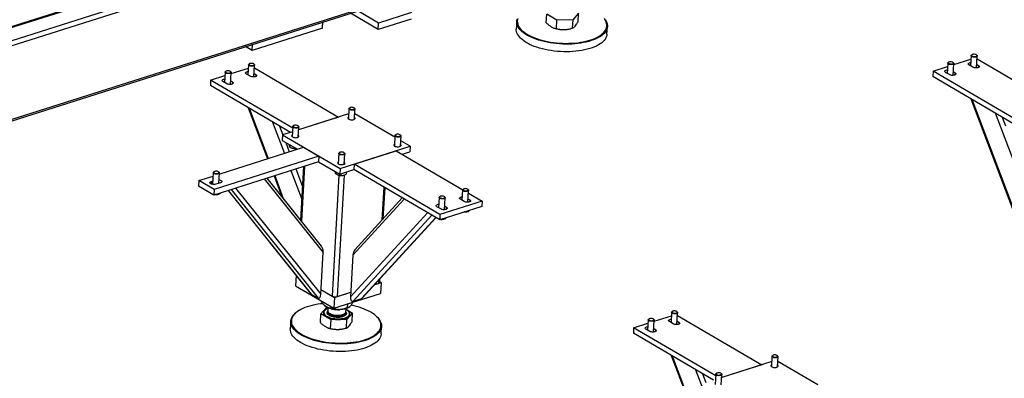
# Model space of a CAD drawing. Header units: millimetres. Extents: x 0 to 841, y 0 to 594.
# Tile 79 of 92: x 696 to 764, y 370 to 395. Entities that reach past the tile are written whole.
import ezdxf

# ---------------------------------------------------------------- set-up
doc = ezdxf.new("R2010")
doc.units = ezdxf.units.MM
doc.layers.add('TRAIT-FORT', color=4, linetype='Continuous', lineweight=25)

msp = doc.modelspace()

# ---------------------------------------------------------------- linework, layer by layer
at = {"layer": 'TRAIT-FORT', "color": 4, "linetype": 'Continuous', "lineweight": 25}
for p, q in [((693.056, 392.057), (721.639, 401.156)), ((692.976, 392.395), (707.055, 396.877)), ((693.197, 393.372), (706.053, 397.464)), ((706.006, 397.492), (693.214, 393.42)), ((693.25, 387.062), (722.156, 396.263)), ((693.243, 386.941), (721.986, 396.09)), ((721.023, 394.05), (719.107, 395.174)), ((721.048, 394.498), (719.618, 395.336)), ((723.301, 395.215), (721.048, 394.498)), ((732.58, 394.519), (732.614, 395.111)), ((733.314, 394.7), (732.614, 395.111)), ((734.795, 395.171), (734.405, 394.73)), ((734.762, 394.58), (734.795, 395.171)), ((717.19, 394.142), (712.362, 392.606)), ((717.19, 394.142), (717.214, 394.571)), ((723.276, 394.768), (721.023, 394.05)), ((721.023, 394.05), (721.048, 394.498)), ((730.544, 394.611), (730.515, 394.088)), ((733.123, 394.148), (733.149, 394.139)), ((733.281, 394.109), (733.314, 394.7)), ((734.405, 394.73), (733.314, 394.7)), ((734.405, 394.73), (734.371, 394.139)), ((736.755, 393.739), (736.785, 394.261)), ((734.144, 394.084), (734.178, 394.091)), ((712.362, 392.606), (711.897, 392.878)), ((712.362, 392.606), (712.386, 393.034)), ((761.802, 392.253), (761.763, 391.545)), ((761.858, 392.315), (761.832, 392.297)), ((762.194, 392.277), (762.17, 392.298)), ((762.172, 391.409), (762.218, 392.23)), ((712.105, 391.63), (712.065, 390.922)), ((712.161, 391.692), (712.135, 391.673)), ((712.496, 391.653), (712.472, 391.674)), ((712.475, 390.785), (712.521, 391.606)), ((712.51, 391.418), (718.301, 388.024)), ((759.193, 391.188), (760.18, 391.502)), ((760.193, 391.741), (760.153, 391.033)), ((760.249, 391.803), (760.222, 391.785)), ((760.584, 391.765), (760.56, 391.786)), ((760.563, 390.897), (760.609, 391.718)), ((760.604, 391.637), (761.789, 392.014)), ((761.913, 391.457), (761.649, 391.612)), ((762.186, 391.647), (762.299, 391.58)), ((762.208, 392.041), (767.999, 388.647)), ((762.299, 391.58), (762.291, 391.436)), ((709.496, 390.564), (710.482, 390.878)), ((710.496, 391.117), (710.456, 390.409)), ((710.552, 391.18), (710.525, 391.161)), ((710.887, 391.141), (710.863, 391.162)), ((710.866, 390.273), (710.912, 391.094)), ((710.907, 391.014), (712.092, 391.391)), ((712.216, 390.834), (711.952, 390.988)), ((712.488, 391.023), (712.602, 390.957)), ((712.602, 390.957), (712.594, 390.813)), ((759.193, 391.188), (759.173, 390.815)), ((764.676, 387.589), (759.173, 390.815)), ((764.836, 387.881), (759.193, 391.188)), ((760.303, 390.945), (760.04, 391.1)), ((760.576, 391.134), (760.69, 391.068)), ((760.69, 391.068), (760.682, 390.924)), ((709.496, 390.564), (709.475, 390.191)), ((714.978, 386.966), (709.475, 390.191)), ((715.139, 387.257), (709.496, 390.564)), ((710.606, 390.321), (710.342, 390.476)), ((710.879, 390.511), (710.992, 390.444)), ((710.992, 390.444), (710.984, 390.3)), ((761.775, 389.29), (765.295, 379.998)), ((761.84, 389.251), (765.301, 380.115)), ((712.077, 388.666), (713.408, 385.154)), ((712.143, 388.628), (713.453, 385.168)), ((718.988, 388.242), (715.55, 387.148)), ((718.301, 388.024), (715.55, 387.148)), ((719.008, 388.603), (718.968, 387.896)), ((719.064, 388.665), (719.038, 388.646)), ((719.399, 388.626), (719.375, 388.647)), ((719.384, 387.873), (719.424, 388.579)), ((722.167, 386.631), (719.406, 388.25)), ((763.454, 388.305), (765.463, 383.003)), ((763.934, 388.024), (764.161, 387.426)), ((713.757, 387.682), (714.574, 385.525)), ((714.237, 387.4), (714.464, 386.802)), ((715.145, 387.373), (715.106, 386.667)), ((715.202, 387.435), (715.175, 387.417)), ((715.537, 387.397), (715.513, 387.418)), ((715.522, 386.643), (715.561, 387.35)), ((714.439, 386.794), (714.418, 386.421)), ((715.125, 387.013), (714.439, 386.794)), ((714.439, 386.794), (718.395, 384.475)), ((722.173, 386.747), (722.134, 386.041)), ((722.229, 386.81), (722.203, 386.791)), ((722.565, 386.771), (722.54, 386.792)), ((722.55, 386.018), (722.589, 386.724)), ((714.418, 386.421), (715.463, 385.808)), ((714.662, 386.278), (714.907, 385.631)), ((714.943, 386.113), (714.934, 385.963)), ((718.395, 384.475), (723.223, 386.012)), ((723.223, 386.012), (722.571, 386.395)), ((723.223, 386.012), (723.203, 385.639)), ((716.945, 385.325), (709.735, 383.03)), ((710.091, 384.098), (715.89, 385.944)), ((715.086, 385.893), (715.096, 385.89)), ((715.298, 385.905), (715.296, 385.863)), ((715.89, 385.944), (716.945, 385.325)), ((716.945, 385.325), (716.924, 384.952)), ((718.311, 385.518), (718.271, 384.811)), ((718.367, 385.58), (718.34, 385.562)), ((718.702, 385.541), (718.678, 385.563)), ((718.687, 384.788), (718.727, 385.495)), ((719.361, 384.783), (722.258, 385.705)), ((722.258, 385.705), (726.83, 383.025)), ((722.663, 385.467), (723.203, 385.639)), ((722.677, 385.472), (722.677, 385.459)), ((716.924, 384.952), (709.714, 382.657)), ((715.953, 384.643), (715.741, 380.862)), ((716.924, 384.952), (718.374, 384.102)), ((719.361, 384.783), (719.34, 384.409)), ((725.269, 381.32), (719.361, 384.783)), ((708.68, 383.649), (709.666, 383.963)), ((709.679, 384.202), (709.633, 383.388)), ((709.735, 384.264), (709.709, 384.245)), ((710.071, 384.225), (710.046, 384.246)), ((710.055, 383.466), (710.095, 384.178)), ((713.855, 383.975), (714.397, 382.542)), ((713.9, 383.99), (714.494, 382.421)), ((715.02, 384.346), (715.766, 382.379)), ((715.354, 384.453), (715.814, 383.238)), ((715.891, 384.624), (715.685, 380.933)), ((718.316, 384.02), (717.849, 375.696)), ((718.108, 384.258), (718.099, 384.108)), ((718.669, 384.031), (718.201, 375.665)), ((718.251, 384.038), (718.261, 384.035)), ((718.395, 384.475), (718.374, 384.102)), ((718.374, 384.102), (719.34, 384.409)), ((718.468, 384.132), (718.461, 384.008)), ((718.61, 384.015), (718.62, 384.017)), ((718.815, 384.242), (718.806, 384.089)), ((725.248, 380.946), (719.34, 384.409)), ((708.68, 383.649), (708.659, 383.276)), ((709.735, 383.03), (708.68, 383.649)), ((709.532, 383.586), (709.522, 383.419)), ((709.532, 383.586), (709.647, 383.623)), ((710.17, 383.503), (709.848, 383.4)), ((713.186, 383.762), (717.228, 378.708)), ((717.131, 379.124), (713.374, 383.822)), ((709.714, 382.657), (708.659, 383.276)), ((709.55, 382.747), (709.509, 382.777)), ((709.55, 382.753), (709.55, 382.747)), ((709.735, 383.03), (709.714, 382.657)), ((709.954, 382.734), (709.952, 382.696)), ((709.979, 382.699), (710, 382.703)), ((710.693, 382.969), (716.372, 375.867)), ((710.702, 382.972), (716.413, 375.83)), ((710.903, 383.036), (716.888, 375.552)), ((711.216, 383.135), (717.066, 375.82)), ((721.405, 383.199), (721.278, 380.933)), ((721.37, 381.034), (721.489, 383.15)), ((726.823, 383.003), (726.783, 382.295)), ((726.879, 383.065), (726.853, 383.047)), ((727.215, 383.027), (727.19, 383.048)), ((727.193, 382.159), (727.239, 382.98)), ((727.228, 382.791), (728.166, 382.242)), ((722.803, 382.38), (719.278, 378.525)), ((722.672, 382.457), (719.411, 378.892)), ((725.214, 382.491), (725.174, 381.783)), ((725.27, 382.553), (725.243, 382.535)), ((728.166, 382.242), (725.269, 381.32)), ((725.605, 382.514), (725.581, 382.536)), ((725.584, 381.647), (725.63, 382.468)), ((726.934, 382.207), (726.67, 382.362)), ((727.206, 382.397), (727.32, 382.33)), ((727.32, 382.33), (727.312, 382.186)), ((728.166, 382.242), (728.145, 381.869)), ((724.417, 381.434), (719.116, 375.638)), ((724.708, 381.263), (719.289, 375.338)), ((725.324, 381.695), (725.06, 381.85)), ((728.145, 381.869), (725.248, 380.946)), ((725.269, 381.32), (725.248, 380.946)), ((725.597, 381.884), (725.71, 381.818)), ((725.71, 381.818), (725.702, 381.674)), ((727.123, 381.5), (727.149, 381.506)), ((727.205, 381.569), (727.202, 381.519)), ((724.975, 381.106), (719.868, 375.523)), ((719.948, 375.578), (724.994, 381.095)), ((725.513, 380.988), (725.539, 380.994)), ((725.596, 381.057), (725.593, 381.006)), ((717.066, 375.82), (717.228, 378.708)), ((719.278, 378.525), (719.116, 375.638)), ((715.369, 377.122), (715.328, 376.403)), ((720.778, 376.485), (721.226, 376.628)), ((720.778, 376.485), (721.033, 376.567)), ((721.045, 376.778), (721.033, 376.567)), ((721.125, 376.645), (721.138, 376.879)), ((721.226, 376.628), (721.127, 376.686)), ((721.226, 376.628), (721.185, 375.882)), ((715.328, 376.403), (717.966, 374.857)), ((716.413, 375.83), (716.888, 375.552)), ((717.084, 376.145), (718.008, 375.603)), ((717.084, 376.145), (717.849, 375.696)), ((717.966, 374.857), (721.185, 375.882)), ((718.008, 375.603), (719.134, 375.962)), ((718.201, 375.665), (719.134, 375.962)), ((717.12, 375.29), (717.123, 375.351)), ((718.008, 375.603), (717.966, 374.857)), ((718.911, 374.91), (718.925, 375.163)), ((719.289, 375.338), (719.868, 375.523)), ((715.486, 374.651), (715.449, 374.624)), ((717.074, 374.467), (717.464, 374.908)), ((717.278, 374.577), (717.278, 374.573)), ((717.343, 375.039), (717.359, 375.025)), ((717.464, 374.908), (717.543, 374.91)), ((717.545, 374.622), (717.544, 374.599)), ((717.561, 374.901), (717.549, 374.692)), ((717.82, 374.879), (717.824, 374.941)), ((718.792, 374.529), (718.793, 374.552)), ((718.797, 374.623), (718.809, 374.832)), ((718.807, 374.79), (719.255, 374.527)), ((719.255, 374.527), (718.865, 374.086)), ((719.024, 374.932), (719.038, 374.942)), ((719.054, 374.473), (719.054, 374.477)), ((719.222, 373.936), (719.255, 374.527)), ((741.198, 374.578), (741.159, 373.87)), ((741.254, 374.64), (741.228, 374.621)), ((741.59, 374.601), (741.565, 374.622)), ((741.568, 373.733), (741.614, 374.554)), ((715.005, 373.967), (714.975, 373.444)), ((717.041, 373.875), (717.074, 374.467)), ((717.774, 374.056), (717.074, 374.467)), ((717.741, 373.465), (717.774, 374.056)), ((718.865, 374.086), (717.774, 374.056)), ((718.832, 373.495), (718.865, 374.086)), ((720.877, 374.32), (720.843, 374.351)), ((738.589, 373.512), (739.575, 373.826)), ((739.589, 374.065), (739.549, 373.357)), ((739.645, 374.128), (739.618, 374.109)), ((739.98, 374.089), (739.956, 374.11)), ((739.959, 373.221), (740.005, 374.042)), ((740, 373.962), (741.185, 374.339)), ((741.309, 373.782), (741.045, 373.936)), ((741.582, 373.971), (741.695, 373.905)), ((741.604, 374.366), (747.395, 370.972)), ((741.695, 373.905), (741.687, 373.761)), ((717.584, 373.504), (717.609, 373.496)), ((718.604, 373.44), (718.639, 373.447)), ((721.216, 373.095), (721.245, 373.617)), ((738.589, 373.512), (738.568, 373.139)), ((744.072, 369.914), (738.568, 373.139)), ((744.232, 370.205), (738.589, 373.512)), ((739.699, 373.269), (739.436, 373.424)), ((739.972, 373.459), (740.086, 373.392)), ((740.086, 373.392), (740.078, 373.248)), ((741.171, 371.614), (742.501, 368.102)), ((741.236, 371.576), (742.547, 368.116)), ((748.081, 371.19), (744.643, 370.096)), ((748.101, 371.551), (748.062, 370.844)), ((748.157, 371.613), (748.131, 371.594)), ((748.493, 371.574), (748.468, 371.595)), ((748.478, 370.821), (748.517, 371.527)), ((751.26, 369.579), (748.499, 371.198)), ((742.85, 370.63), (743.667, 368.473)), ((747.395, 370.972), (744.643, 370.096)), ((743.33, 370.348), (743.557, 369.75)), ((744.239, 370.321), (744.199, 369.615)), ((744.295, 370.383), (744.268, 370.365)), ((744.63, 370.345), (744.606, 370.366)), ((744.615, 369.591), (744.655, 370.298))]:
    msp.add_line(p, q, dxfattribs=at)
at = {"layer": 'TRAIT-FORT', "color": 4, "linetype": 'Continuous', "lineweight": 25, "flags": 128}
for points in [[(736.571, 394.81), (736.642, 394.716), (736.7, 394.622), (736.743, 394.526), (736.771, 394.43), (736.784, 394.334), (736.783, 394.239), (736.767, 394.144), (736.736, 394.051), (736.69, 393.96), (736.63, 393.871), (736.556, 393.784), (736.468, 393.701), (736.366, 393.621), (736.252, 393.545), (736.125, 393.474), (735.987, 393.407), (735.838, 393.345), (735.678, 393.288), (735.509, 393.236), (735.331, 393.191), (735.145, 393.151), (734.952, 393.117), (734.752, 393.09), (734.548, 393.069), (734.339, 393.054), (734.127, 393.046), (733.913, 393.045), (733.698, 393.05), (733.483, 393.062), (733.268, 393.081), (733.056, 393.106), (732.846, 393.137), (732.64, 393.175), (732.439, 393.218), (732.244, 393.268), (732.056, 393.322), (731.875, 393.383), (731.703, 393.448), (731.54, 393.518), (731.387, 393.592), (731.245, 393.67), (731.115, 393.752), (730.997, 393.837), (730.892, 393.926), (730.799, 394.016), (730.721, 394.108), (730.656, 394.203), (730.606, 394.298), (730.57, 394.394), (730.55, 394.49), (730.544, 394.585), (730.552, 394.68), (730.576, 394.774)], [(730.619, 394.807), (730.596, 394.714), (730.587, 394.621), (730.593, 394.526), (730.614, 394.431), (730.649, 394.337), (730.699, 394.243), (730.762, 394.15), (730.84, 394.059), (730.931, 393.97), (731.035, 393.883), (731.151, 393.799), (731.28, 393.718), (731.42, 393.641), (731.57, 393.567), (731.731, 393.498), (731.901, 393.434), (732.079, 393.375), (732.265, 393.32), (732.457, 393.272), (732.656, 393.229), (732.859, 393.192), (733.066, 393.161), (733.276, 393.136), (733.487, 393.118), (733.7, 393.106), (733.912, 393.101), (734.123, 393.102), (734.332, 393.11), (734.538, 393.124), (734.74, 393.145), (734.936, 393.172), (735.127, 393.205), (735.311, 393.244), (735.486, 393.29), (735.653, 393.34), (735.811, 393.396), (735.958, 393.458), (736.095, 393.524), (736.22, 393.595), (736.332, 393.669), (736.432, 393.748), (736.519, 393.83), (736.592, 393.915), (736.652, 394.003), (736.697, 394.093), (736.727, 394.185), (736.744, 394.279), (736.745, 394.373), (736.732, 394.467), (736.704, 394.562), (736.661, 394.656), (736.605, 394.75)], [(735.02, 392.611), (734.823, 392.58), (734.621, 392.556), (734.415, 392.538), (734.204, 392.527), (733.991, 392.523), (733.777, 392.525), (733.561, 392.533), (733.346, 392.549), (733.132, 392.57), (732.921, 392.598), (732.713, 392.633), (732.51, 392.673), (732.311, 392.72), (732.12, 392.772), (731.935, 392.829), (731.758, 392.892), (731.591, 392.96), (731.433, 393.032), (731.286, 393.108), (731.15, 393.188), (731.025, 393.272), (730.913, 393.359), (730.815, 393.448), (730.729, 393.54), (730.658, 393.633), (730.6, 393.728), (730.557, 393.823), (730.529, 393.919), (730.515, 394.015), (730.515, 394.088)], [(736.755, 393.739), (736.747, 393.669), (736.724, 393.575), (736.685, 393.483), (736.633, 393.392), (736.565, 393.305), (736.484, 393.22), (736.389, 393.138), (736.282, 393.06), (736.161, 392.987), (736.029, 392.917), (735.885, 392.853), (735.73, 392.793), (735.565, 392.739), (735.392, 392.69), (735.209, 392.648), (735.02, 392.611)], [(762.194, 392.277), (762.204, 392.266), (762.217, 392.241), (762.215, 392.216), (762.198, 392.193), (762.166, 392.174), (762.123, 392.159), (762.072, 392.151), (762.016, 392.149), (761.96, 392.154), (761.907, 392.166), (761.862, 392.183), (761.828, 392.205), (761.808, 392.229), (761.802, 392.255), (761.812, 392.279), (761.832, 392.297)], [(762.155, 392.309), (762.117, 392.327), (762.07, 392.34), (762.017, 392.347), (761.964, 392.346), (761.915, 392.339), (761.875, 392.325), (761.847, 392.306), (761.834, 392.284), (761.836, 392.26), (761.854, 392.237), (761.886, 392.217), (761.929, 392.201), (761.98, 392.191), (762.033, 392.188), (762.084, 392.192), (762.129, 392.203), (762.164, 392.219), (762.185, 392.24), (762.19, 392.263), (762.18, 392.287), (762.155, 392.309)], [(712.496, 391.653), (712.507, 391.643), (712.52, 391.618), (712.518, 391.593), (712.5, 391.569), (712.469, 391.55), (712.426, 391.535), (712.375, 391.527), (712.319, 391.525), (712.263, 391.531), (712.21, 391.542), (712.165, 391.56), (712.131, 391.581), (712.111, 391.606), (712.105, 391.631), (712.115, 391.655), (712.135, 391.673)], [(712.458, 391.685), (712.42, 391.704), (712.372, 391.717), (712.32, 391.723), (712.267, 391.723), (712.218, 391.715), (712.178, 391.702), (712.15, 391.683), (712.136, 391.66), (712.139, 391.637), (712.157, 391.614), (712.189, 391.593), (712.232, 391.577), (712.282, 391.567), (712.336, 391.564), (712.387, 391.568), (712.432, 391.579), (712.467, 391.596), (712.488, 391.616), (712.493, 391.64), (712.483, 391.663), (712.458, 391.685)], [(760.584, 391.765), (760.595, 391.754), (760.608, 391.729), (760.606, 391.704), (760.588, 391.681), (760.557, 391.661), (760.514, 391.647), (760.463, 391.638), (760.407, 391.637), (760.35, 391.642), (760.298, 391.654), (760.253, 391.671), (760.219, 391.693), (760.198, 391.717), (760.193, 391.742), (760.203, 391.767), (760.222, 391.785)], [(760.546, 391.797), (760.508, 391.815), (760.46, 391.828), (760.408, 391.834), (760.355, 391.834), (760.306, 391.827), (760.266, 391.813), (760.238, 391.794), (760.224, 391.772), (760.227, 391.748), (760.245, 391.725), (760.277, 391.705), (760.32, 391.689), (760.37, 391.679), (760.424, 391.676), (760.475, 391.68), (760.52, 391.69), (760.555, 391.707), (760.576, 391.728), (760.581, 391.751), (760.571, 391.775), (760.546, 391.797)], [(761.649, 391.612), (761.615, 391.638), (761.596, 391.667), (761.594, 391.696), (761.609, 391.723), (761.639, 391.747), (761.684, 391.766), (761.739, 391.779), (761.776, 391.783)], [(762.299, 391.58), (762.333, 391.554), (762.352, 391.526), (762.354, 391.497), (762.34, 391.469), (762.309, 391.445), (762.264, 391.426), (762.209, 391.413), (762.146, 391.408), (762.081, 391.41), (762.018, 391.419), (761.96, 391.435), (761.913, 391.457)], [(710.887, 391.141), (710.898, 391.13), (710.911, 391.105), (710.908, 391.08), (710.891, 391.057), (710.86, 391.038), (710.817, 391.023), (710.765, 391.015), (710.71, 391.013), (710.653, 391.018), (710.601, 391.03), (710.556, 391.047), (710.522, 391.069), (710.501, 391.093), (710.496, 391.119), (710.506, 391.143), (710.525, 391.161)], [(710.848, 391.173), (710.81, 391.191), (710.763, 391.204), (710.71, 391.211), (710.657, 391.21), (710.609, 391.203), (710.569, 391.189), (710.541, 391.17), (710.527, 391.148), (710.53, 391.124), (710.547, 391.101), (710.579, 391.081), (710.623, 391.065), (710.673, 391.055), (710.726, 391.052), (710.778, 391.056), (710.823, 391.067), (710.857, 391.083), (710.878, 391.104), (710.884, 391.127), (710.874, 391.151), (710.848, 391.173)], [(711.952, 390.988), (711.917, 391.014), (711.899, 391.043), (711.896, 391.072), (711.911, 391.099), (711.942, 391.123), (711.987, 391.143), (712.042, 391.155), (712.079, 391.16)], [(712.602, 390.957), (712.636, 390.931), (712.655, 390.902), (712.657, 390.873), (712.642, 390.846), (712.612, 390.822), (712.567, 390.802), (712.512, 390.79), (712.449, 390.784), (712.384, 390.786), (712.321, 390.796), (712.263, 390.812), (712.216, 390.834)], [(760.04, 391.1), (760.005, 391.126), (759.986, 391.154), (759.984, 391.183), (759.999, 391.211), (760.03, 391.235), (760.075, 391.254), (760.13, 391.267), (760.167, 391.271)], [(760.69, 391.068), (760.724, 391.042), (760.743, 391.013), (760.745, 390.984), (760.73, 390.957), (760.699, 390.933), (760.655, 390.914), (760.6, 390.901), (760.537, 390.895), (760.472, 390.897), (760.409, 390.907), (760.351, 390.923), (760.303, 390.945)], [(710.342, 390.476), (710.308, 390.502), (710.289, 390.531), (710.287, 390.56), (710.302, 390.587), (710.333, 390.611), (710.377, 390.63), (710.433, 390.643), (710.469, 390.647)], [(710.992, 390.444), (711.027, 390.418), (711.046, 390.39), (711.048, 390.361), (711.033, 390.333), (711.002, 390.309), (710.958, 390.29), (710.902, 390.277), (710.84, 390.272), (710.775, 390.274), (710.711, 390.283), (710.654, 390.3), (710.606, 390.321)], [(719.313, 388.546), (719.353, 388.559), (719.382, 388.578), (719.395, 388.6), (719.393, 388.624), (719.375, 388.647), (719.344, 388.668), (719.301, 388.683), (719.25, 388.694), (719.197, 388.697), (719.146, 388.693), (719.1, 388.682), (719.066, 388.666), (719.045, 388.645), (719.039, 388.622), (719.049, 388.598), (719.074, 388.576), (719.111, 388.558), (719.159, 388.545), (719.211, 388.538), (719.264, 388.538), (719.313, 388.546)], [(718.975, 388.018), (718.954, 388.003), (718.935, 387.978), (718.931, 387.95), (718.942, 387.922), (718.968, 387.896), (719.008, 387.873), (719.059, 387.854), (719.117, 387.841), (719.179, 387.835), (719.241, 387.835), (719.299, 387.843), (719.35, 387.857), (719.39, 387.876), (719.417, 387.9), (719.429, 387.927), (719.425, 387.955), (719.406, 387.982), (719.391, 387.995)], [(719.327, 388.508), (719.275, 388.5), (719.219, 388.499), (719.163, 388.504), (719.111, 388.516), (719.066, 388.534), (719.033, 388.555), (719.013, 388.58), (719.008, 388.605), (719.019, 388.629), (719.038, 388.646)], [(719.399, 388.626), (719.411, 388.614), (719.423, 388.589), (719.42, 388.564), (719.402, 388.541), (719.37, 388.522), (719.327, 388.508)], [(715.464, 387.278), (715.413, 387.27), (715.357, 387.269), (715.301, 387.275), (715.248, 387.287), (715.204, 387.304), (715.17, 387.326), (715.15, 387.35), (715.146, 387.376), (715.156, 387.4), (715.175, 387.417)], [(715.45, 387.316), (715.491, 387.33), (715.519, 387.349), (715.533, 387.371), (715.531, 387.394), (715.513, 387.418), (715.481, 387.438), (715.438, 387.454), (715.388, 387.464), (715.335, 387.467), (715.283, 387.463), (715.238, 387.453), (715.203, 387.436), (715.182, 387.416), (715.176, 387.392), (715.186, 387.369), (715.211, 387.347), (715.249, 387.328), (715.296, 387.315), (715.349, 387.309), (715.402, 387.309), (715.45, 387.316)], [(715.537, 387.397), (715.548, 387.385), (715.561, 387.36), (715.558, 387.335), (715.54, 387.312), (715.508, 387.293), (715.464, 387.278)], [(715.113, 386.789), (715.107, 386.785), (715.08, 386.761), (715.068, 386.735), (715.072, 386.707), (715.091, 386.679), (715.124, 386.654)], [(715.124, 386.654), (715.17, 386.633), (715.224, 386.617), (715.285, 386.608), (715.347, 386.605), (715.408, 386.609), (715.463, 386.619), (715.509, 386.636), (715.543, 386.658), (715.562, 386.684), (715.567, 386.711), (715.555, 386.739), (715.529, 386.765), (715.529, 386.765)], [(722.492, 386.653), (722.441, 386.645), (722.385, 386.643), (722.328, 386.649), (722.276, 386.661), (722.231, 386.678), (722.198, 386.7), (722.178, 386.725), (722.173, 386.75), (722.184, 386.774), (722.203, 386.791)], [(722.478, 386.69), (722.518, 386.704), (722.547, 386.723), (722.56, 386.745), (722.558, 386.769), (722.541, 386.792), (722.509, 386.812), (722.466, 386.828), (722.416, 386.838), (722.362, 386.842), (722.311, 386.838), (722.266, 386.827), (722.231, 386.811), (722.21, 386.79), (722.204, 386.767), (722.214, 386.743), (722.239, 386.721), (722.277, 386.703), (722.324, 386.69), (722.376, 386.683), (722.429, 386.683), (722.478, 386.69)], [(722.565, 386.771), (722.576, 386.759), (722.588, 386.734), (722.586, 386.709), (722.567, 386.686), (722.536, 386.667), (722.492, 386.653)], [(722.14, 386.163), (722.135, 386.159), (722.108, 386.136), (722.096, 386.109), (722.1, 386.081), (722.119, 386.054), (722.152, 386.029)], [(722.152, 386.029), (722.197, 386.008), (722.252, 385.992), (722.313, 385.982), (722.375, 385.979), (722.436, 385.983), (722.491, 385.994), (722.537, 386.011), (722.57, 386.033), (722.59, 386.058), (722.594, 386.085), (722.583, 386.113), (722.556, 386.14), (722.556, 386.14)], [(718.63, 385.423), (718.578, 385.415), (718.522, 385.414), (718.466, 385.419), (718.413, 385.431), (718.369, 385.449), (718.335, 385.471), (718.316, 385.495), (718.311, 385.52), (718.321, 385.545), (718.34, 385.562)], [(718.616, 385.461), (718.656, 385.475), (718.684, 385.493), (718.698, 385.516), (718.696, 385.539), (718.678, 385.562), (718.646, 385.583), (718.603, 385.599), (718.553, 385.609), (718.5, 385.612), (718.448, 385.608), (718.403, 385.598), (718.368, 385.581), (718.347, 385.561), (718.341, 385.537), (718.351, 385.514), (718.376, 385.492), (718.414, 385.473), (718.461, 385.46), (718.514, 385.453), (718.567, 385.454), (718.616, 385.461)], [(718.702, 385.541), (718.714, 385.53), (718.726, 385.505), (718.723, 385.48), (718.705, 385.457), (718.673, 385.437), (718.63, 385.423)], [(718.278, 384.933), (718.257, 384.919), (718.237, 384.893), (718.233, 384.866), (718.245, 384.838), (718.271, 384.811), (718.311, 384.788), (718.361, 384.769), (718.419, 384.756), (718.481, 384.75), (718.543, 384.751), (718.602, 384.758), (718.653, 384.772), (718.693, 384.792), (718.72, 384.815), (718.732, 384.842), (718.728, 384.87), (718.709, 384.897), (718.694, 384.91)], [(710.071, 384.225), (710.083, 384.212), (710.095, 384.187), (710.091, 384.162), (710.072, 384.139), (710.04, 384.12), (709.996, 384.106), (709.944, 384.099), (709.888, 384.098), (709.832, 384.103), (709.78, 384.116), (709.736, 384.134), (709.703, 384.155), (709.683, 384.18), (709.679, 384.205), (709.691, 384.229), (709.709, 384.245)], [(710.057, 384.235), (710.032, 384.257), (709.993, 384.276), (709.946, 384.289), (709.894, 384.295), (709.841, 384.295), (709.792, 384.287), (709.752, 384.273), (709.724, 384.255), (709.711, 384.232), (709.713, 384.209), (709.731, 384.185), (709.763, 384.165), (709.806, 384.149), (709.857, 384.139), (709.91, 384.136), (709.962, 384.14), (710.006, 384.151), (710.041, 384.168), (710.062, 384.188), (710.067, 384.212), (710.057, 384.235)], [(709.848, 383.4), (709.793, 383.388), (709.73, 383.382), (709.665, 383.384), (709.602, 383.394), (709.544, 383.41), (709.497, 383.432), (709.462, 383.458), (709.444, 383.486), (709.441, 383.515), (709.456, 383.543), (709.487, 383.567), (709.532, 383.586)], [(710.068, 383.701), (710.1, 383.695), (710.157, 383.679), (710.205, 383.657), (710.239, 383.631), (710.258, 383.603), (710.26, 383.574), (710.245, 383.546), (710.215, 383.522), (710.17, 383.503)], [(726.865, 382.944), (726.837, 382.967), (726.824, 382.992), (726.826, 383.017), (726.844, 383.04), (726.853, 383.047)], [(726.889, 382.976), (726.927, 382.958), (726.975, 382.945), (727.027, 382.939), (727.08, 382.939), (727.129, 382.946), (727.169, 382.96), (727.197, 382.979), (727.21, 383.001), (727.208, 383.025), (727.19, 383.048), (727.158, 383.068), (727.115, 383.084), (727.064, 383.094), (727.011, 383.097), (726.96, 383.093), (726.915, 383.083), (726.88, 383.066), (726.859, 383.045), (726.854, 383.022), (726.864, 382.998), (726.889, 382.976)], [(727.215, 383.027), (727.233, 383.004), (727.239, 382.978), (727.229, 382.954), (727.204, 382.933), (727.167, 382.915), (727.119, 382.904), (727.065, 382.899), (727.009, 382.901), (726.954, 382.909), (726.904, 382.924), (726.865, 382.944)], [(725.06, 381.85), (725.026, 381.876), (725.007, 381.904), (725.005, 381.933), (725.02, 381.961), (725.051, 381.985), (725.095, 382.004), (725.151, 382.016), (725.187, 382.021)], [(725.255, 382.431), (725.228, 382.455), (725.215, 382.48), (725.217, 382.505), (725.234, 382.528), (725.243, 382.535)], [(725.28, 382.464), (725.318, 382.446), (725.365, 382.433), (725.418, 382.426), (725.471, 382.427), (725.519, 382.434), (725.56, 382.448), (725.588, 382.467), (725.601, 382.489), (725.599, 382.513), (725.581, 382.536), (725.549, 382.556), (725.506, 382.572), (725.455, 382.582), (725.402, 382.585), (725.35, 382.581), (725.305, 382.57), (725.271, 382.554), (725.25, 382.533), (725.244, 382.51), (725.255, 382.486), (725.28, 382.464)], [(725.605, 382.514), (725.624, 382.491), (725.63, 382.466), (725.62, 382.442), (725.595, 382.42), (725.558, 382.403), (725.51, 382.392), (725.456, 382.387), (725.399, 382.388), (725.344, 382.397), (725.295, 382.412), (725.255, 382.431)], [(726.67, 382.362), (726.635, 382.388), (726.617, 382.416), (726.615, 382.445), (726.629, 382.473), (726.66, 382.497), (726.705, 382.516), (726.76, 382.529), (726.797, 382.533)], [(727.32, 382.33), (727.354, 382.304), (727.373, 382.276), (727.375, 382.247), (727.36, 382.219), (727.33, 382.195), (727.285, 382.176), (727.23, 382.163), (727.167, 382.158), (727.102, 382.16), (727.039, 382.169), (726.981, 382.185), (726.934, 382.207)], [(725.71, 381.818), (725.745, 381.792), (725.764, 381.763), (725.766, 381.734), (725.751, 381.707), (725.72, 381.683), (725.676, 381.664), (725.62, 381.651), (725.558, 381.645), (725.493, 381.647), (725.429, 381.657), (725.372, 381.673), (725.324, 381.695)], [(721.033, 376.567), (721.068, 376.58), (721.095, 376.597), (721.114, 376.616), (721.123, 376.637), (721.125, 376.645)], [(717.214, 375.174), (717.054, 375.157), (716.857, 375.13), (716.667, 375.097), (716.483, 375.058), (716.307, 375.013), (716.14, 374.962), (715.983, 374.906), (715.835, 374.844), (715.699, 374.778), (715.574, 374.708), (715.461, 374.633), (715.361, 374.554), (715.274, 374.472), (715.201, 374.387), (715.142, 374.299), (715.097, 374.209), (715.066, 374.117), (715.05, 374.024), (715.049, 373.93), (715.062, 373.835), (715.09, 373.74), (715.132, 373.646), (715.189, 373.553), (715.259, 373.46), (715.344, 373.37), (715.441, 373.282), (715.552, 373.196), (715.674, 373.114), (715.809, 373.035), (715.954, 372.959), (716.11, 372.888), (716.275, 372.822), (716.449, 372.76), (716.631, 372.703), (716.821, 372.652), (717.016, 372.606), (717.217, 372.566), (717.422, 372.532), (717.631, 372.504), (717.841, 372.482), (718.054, 372.467), (718.266, 372.459), (718.478, 372.457), (718.688, 372.461), (718.896, 372.472), (719.1, 372.49), (719.299, 372.514), (719.493, 372.544), (719.493, 372.544)], [(719.509, 372.489), (719.313, 372.459), (719.111, 372.434), (718.904, 372.417), (718.694, 372.406), (718.481, 372.401), (718.266, 372.403), (718.051, 372.412), (717.835, 372.427), (717.622, 372.449), (717.41, 372.477), (717.203, 372.511), (716.999, 372.552), (716.801, 372.598), (716.609, 372.65), (716.424, 372.708), (716.248, 372.771), (716.08, 372.838), (715.922, 372.91), (715.775, 372.987), (715.639, 373.067), (715.515, 373.151), (715.403, 373.237), (715.304, 373.327), (715.219, 373.418), (715.147, 373.511), (715.09, 373.606), (715.047, 373.702), (715.018, 373.798), (715.005, 373.894), (715.006, 373.989), (715.023, 374.084), (715.054, 374.177), (715.099, 374.268), (715.159, 374.357), (715.234, 374.443), (715.322, 374.527), (715.423, 374.606), (715.449, 374.624)], [(717.377, 374.742), (717.336, 374.71), (717.293, 374.664), (717.263, 374.614), (717.248, 374.563), (717.249, 374.511), (717.264, 374.459), (717.294, 374.407), (717.339, 374.357), (717.397, 374.309), (717.467, 374.264), (717.549, 374.223), (717.641, 374.186), (717.742, 374.155), (717.85, 374.129), (717.962, 374.109), (718.079, 374.096), (718.196, 374.089), (718.313, 374.089)], [(717.558, 374.841), (717.526, 374.829), (717.453, 374.794), (717.391, 374.754), (717.342, 374.711), (717.306, 374.665), (717.284, 374.616), (717.277, 374.566), (717.285, 374.515), (717.307, 374.465), (717.343, 374.415), (717.393, 374.368), (717.455, 374.322), (717.529, 374.281), (717.614, 374.243), (717.707, 374.21), (717.808, 374.182), (717.915, 374.16), (718.026, 374.144), (718.14, 374.134), (718.254, 374.131), (718.366, 374.134), (718.475, 374.144), (718.579, 374.16), (718.676, 374.181), (718.765, 374.209), (718.844, 374.242), (718.912, 374.279), (718.967, 374.321), (719.01, 374.366), (719.038, 374.413), (719.053, 374.463), (719.052, 374.513), (719.038, 374.564), (719.008, 374.614), (718.965, 374.663), (718.909, 374.709), (718.841, 374.753), (718.806, 374.772)], [(717.278, 374.573), (717.277, 374.562), (717.285, 374.511), (717.307, 374.461), (717.343, 374.411), (717.393, 374.364), (717.455, 374.319), (717.529, 374.277), (717.614, 374.239), (717.707, 374.206), (717.808, 374.179), (717.915, 374.157), (718.026, 374.14), (718.14, 374.131), (718.253, 374.127), (718.366, 374.13), (718.475, 374.14), (718.579, 374.156), (718.676, 374.178), (718.765, 374.205), (718.844, 374.238), (718.912, 374.276), (718.967, 374.317), (719.01, 374.362), (719.038, 374.41), (719.053, 374.459), (719.054, 374.473)], [(717.463, 374.952), (717.39, 375), (717.359, 375.025)], [(717.544, 374.597), (717.549, 374.558), (717.568, 374.515), (717.601, 374.474), (717.647, 374.435), (717.706, 374.399), (717.776, 374.367), (717.854, 374.339), (717.94, 374.317), (718.032, 374.3), (718.126, 374.29), (718.222, 374.286), (718.316, 374.289), (718.407, 374.298), (718.492, 374.313), (718.57, 374.334), (718.638, 374.361), (718.695, 374.392), (718.74, 374.428), (718.771, 374.466), (718.789, 374.507), (718.792, 374.529)], [(717.549, 374.692), (717.554, 374.651), (717.573, 374.609), (717.606, 374.567), (717.653, 374.528), (717.711, 374.492), (717.781, 374.46), (717.859, 374.432), (717.945, 374.41), (718.037, 374.394), (718.131, 374.383), (718.227, 374.379), (718.321, 374.382), (718.412, 374.391), (718.497, 374.406), (718.575, 374.428), (718.643, 374.454), (718.7, 374.486), (718.745, 374.521), (718.777, 374.56), (718.794, 374.6), (718.797, 374.623)], [(717.553, 374.57), (717.576, 374.527), (717.613, 374.487), (717.662, 374.448), (717.724, 374.413), (717.796, 374.382), (717.876, 374.356), (717.964, 374.335), (718.056, 374.32), (718.151, 374.311), (718.247, 374.309), (718.34, 374.313), (718.43, 374.324), (718.514, 374.34), (718.589, 374.363), (718.655, 374.391), (718.709, 374.423), (718.75, 374.46), (718.778, 374.499), (718.792, 374.54), (718.791, 374.583), (718.79, 374.588)], [(718.313, 374.089), (718.428, 374.095), (718.538, 374.109), (718.642, 374.128), (718.738, 374.154), (718.825, 374.185), (718.901, 374.221), (718.965, 374.262), (719.016, 374.307), (719.052, 374.355), (719.075, 374.405), (719.082, 374.457), (719.074, 374.509), (719.051, 374.561), (719.014, 374.612), (718.973, 374.652)], [(719.024, 374.932), (718.981, 374.905), (718.901, 374.866), (718.81, 374.832), (718.708, 374.804), (718.597, 374.783), (718.48, 374.769), (718.358, 374.762)], [(719.493, 372.544), (719.68, 372.58), (719.86, 372.622), (720.031, 372.67), (720.194, 372.724), (720.346, 372.783), (720.488, 372.846), (720.619, 372.915), (720.738, 372.988), (720.844, 373.064), (720.938, 373.145), (721.018, 373.229), (721.084, 373.315), (721.136, 373.404), (721.174, 373.495), (721.198, 373.588), (721.206, 373.682), (721.2, 373.776), (721.18, 373.871), (721.145, 373.965), (721.095, 374.059), (721.031, 374.152), (720.954, 374.243), (720.863, 374.333), (720.759, 374.42), (720.642, 374.504), (720.514, 374.584), (720.374, 374.662), (720.223, 374.735), (720.063, 374.804), (719.893, 374.868), (719.714, 374.928), (719.529, 374.982), (719.336, 375.031), (719.153, 375.07)], [(741.59, 374.601), (741.6, 374.591), (741.613, 374.566), (741.611, 374.541), (741.594, 374.517), (741.562, 374.498), (741.519, 374.483), (741.468, 374.475), (741.412, 374.473), (741.356, 374.479), (741.303, 374.49), (741.258, 374.508), (741.224, 374.529), (741.204, 374.554), (741.198, 374.579), (741.208, 374.603), (741.228, 374.621)], [(741.551, 374.633), (741.513, 374.652), (741.465, 374.665), (741.413, 374.671), (741.36, 374.671), (741.311, 374.663), (741.271, 374.65), (741.243, 374.631), (741.23, 374.608), (741.232, 374.585), (741.25, 374.562), (741.282, 374.541), (741.325, 374.525), (741.376, 374.515), (741.429, 374.512), (741.48, 374.516), (741.525, 374.527), (741.56, 374.543), (741.581, 374.564), (741.586, 374.588), (741.576, 374.611), (741.551, 374.633)], [(720.877, 374.32), (720.898, 374.302), (720.99, 374.212), (721.068, 374.119), (721.133, 374.025), (721.183, 373.93), (721.219, 373.834), (721.24, 373.738), (721.246, 373.642), (721.237, 373.547), (721.213, 373.453), (721.175, 373.361), (721.122, 373.271), (721.055, 373.183), (720.974, 373.098), (720.879, 373.017), (720.771, 372.939), (720.65, 372.865), (720.518, 372.796), (720.374, 372.731), (720.219, 372.672), (720.055, 372.617), (719.881, 372.569), (719.699, 372.526), (719.509, 372.489)], [(739.98, 374.089), (739.991, 374.078), (740.004, 374.053), (740.002, 374.028), (739.984, 374.005), (739.953, 373.986), (739.91, 373.971), (739.859, 373.963), (739.803, 373.961), (739.746, 373.966), (739.694, 373.978), (739.649, 373.995), (739.615, 374.017), (739.594, 374.041), (739.589, 374.067), (739.599, 374.091), (739.618, 374.109)], [(739.941, 374.121), (739.903, 374.139), (739.856, 374.152), (739.804, 374.159), (739.751, 374.158), (739.702, 374.151), (739.662, 374.137), (739.634, 374.118), (739.62, 374.096), (739.623, 374.072), (739.641, 374.049), (739.673, 374.029), (739.716, 374.013), (739.766, 374.003), (739.82, 374), (739.871, 374.004), (739.916, 374.015), (739.95, 374.031), (739.971, 374.052), (739.977, 374.075), (739.967, 374.099), (739.941, 374.121)], [(741.045, 373.936), (741.011, 373.962), (740.992, 373.991), (740.99, 374.02), (741.005, 374.047), (741.035, 374.071), (741.08, 374.091), (741.135, 374.103), (741.172, 374.107)], [(741.695, 373.905), (741.729, 373.879), (741.748, 373.85), (741.75, 373.821), (741.736, 373.794), (741.705, 373.769), (741.66, 373.75), (741.605, 373.738), (741.542, 373.732), (741.477, 373.734), (741.414, 373.744), (741.356, 373.76), (741.309, 373.782)], [(721.216, 373.095), (721.214, 373.072), (721.198, 372.978), (721.167, 372.885), (721.121, 372.793), (721.061, 372.704), (720.987, 372.618), (720.899, 372.535), (720.797, 372.455), (720.683, 372.379), (720.556, 372.308), (720.418, 372.241), (720.269, 372.178), (720.109, 372.121), (719.94, 372.07), (719.762, 372.024), (719.576, 371.984), (719.382, 371.951), (719.183, 371.923), (718.979, 371.902), (718.77, 371.888), (718.558, 371.88), (718.344, 371.879), (718.129, 371.884), (717.914, 371.896), (717.699, 371.915), (717.486, 371.94), (717.277, 371.971), (717.071, 372.008), (716.87, 372.052), (716.675, 372.101), (716.486, 372.156), (716.306, 372.216), (716.134, 372.282), (715.971, 372.351), (715.818, 372.426), (715.676, 372.504), (715.546, 372.586), (715.428, 372.671), (715.323, 372.759), (715.23, 372.85), (715.152, 372.942), (715.087, 373.036), (715.037, 373.131), (715.001, 373.227), (714.981, 373.323), (714.974, 373.419), (714.975, 373.444)], [(739.436, 373.424), (739.401, 373.45), (739.382, 373.479), (739.38, 373.508), (739.395, 373.535), (739.426, 373.559), (739.47, 373.578), (739.526, 373.591), (739.562, 373.595)], [(740.086, 373.392), (740.12, 373.366), (740.139, 373.338), (740.141, 373.309), (740.126, 373.281), (740.095, 373.257), (740.051, 373.238), (739.995, 373.225), (739.933, 373.22), (739.868, 373.222), (739.804, 373.231), (739.747, 373.247), (739.699, 373.269)], [(748.42, 371.456), (748.369, 371.448), (748.313, 371.446), (748.256, 371.452), (748.204, 371.464), (748.159, 371.482), (748.126, 371.503), (748.106, 371.528), (748.101, 371.553), (748.112, 371.577), (748.131, 371.594)], [(748.406, 371.494), (748.446, 371.507), (748.475, 371.526), (748.488, 371.548), (748.486, 371.572), (748.469, 371.595), (748.437, 371.616), (748.394, 371.631), (748.344, 371.642), (748.29, 371.645), (748.239, 371.641), (748.194, 371.63), (748.159, 371.614), (748.138, 371.593), (748.132, 371.57), (748.142, 371.546), (748.167, 371.524), (748.205, 371.506), (748.252, 371.493), (748.304, 371.486), (748.357, 371.486), (748.406, 371.494)], [(748.493, 371.574), (748.504, 371.562), (748.516, 371.537), (748.514, 371.512), (748.495, 371.489), (748.464, 371.47), (748.42, 371.456)], [(744.544, 370.264), (744.584, 370.278), (744.612, 370.296), (744.626, 370.319), (744.624, 370.342), (744.606, 370.366), (744.574, 370.386), (744.531, 370.402), (744.481, 370.412), (744.428, 370.415), (744.376, 370.411), (744.331, 370.401), (744.296, 370.384), (744.275, 370.364), (744.269, 370.34), (744.279, 370.317), (744.304, 370.295), (744.342, 370.276), (744.389, 370.263), (744.442, 370.256), (744.495, 370.257), (744.544, 370.264)], [(748.068, 370.966), (748.048, 370.951), (748.028, 370.926), (748.024, 370.898), (748.035, 370.87), (748.062, 370.844), (748.101, 370.821), (748.152, 370.802), (748.21, 370.789), (748.272, 370.783), (748.334, 370.783), (748.392, 370.791), (748.443, 370.805), (748.483, 370.824), (748.51, 370.848), (748.522, 370.875), (748.518, 370.903), (748.499, 370.93), (748.484, 370.943)], [(744.558, 370.226), (744.506, 370.218), (744.45, 370.217), (744.394, 370.223), (744.341, 370.235), (744.297, 370.252), (744.264, 370.274), (744.244, 370.298), (744.239, 370.324), (744.25, 370.348), (744.268, 370.365)], [(744.63, 370.345), (744.642, 370.333), (744.654, 370.308), (744.651, 370.283), (744.633, 370.26), (744.601, 370.241), (744.558, 370.226)]]:
    msp.add_lwpolyline(points, dxfattribs=at)
at = {"layer": 'TRAIT-FORT', "color": 4, "linetype": 'Continuous', "lineweight": 25}
for centre, radius, start, end in [((733.753, 396.048), 2.002, 252.43237, 271.97315), ((733.78, 395.862), 1.815, 271.32905, 281.57308), ((715.309, 386.563), 0.706, 252.42505, 275.36996), ((718.474, 384.7), 0.699, 252.29336, 281.2946), ((709.845, 383.366), 0.68, 266.72473, 281.30245), ((726.989, 382.172), 0.685, 266.77585, 281.25134), ((725.38, 381.66), 0.685, 266.77585, 281.25134), ((718.065, 376.13), 0.485, 243.56806, 286.25719), ((718.265, 376.528), 1.769, 243.01557, 273.01457), ((717.671, 374.615), 0.126, 160.44249, 200.80884), ((718.213, 375.404), 2.002, 252.43237, 271.97315), ((718.24, 375.218), 1.815, 271.32905, 281.57308)]:
    msp.add_arc(centre, radius, start, end, dxfattribs=at)
for centre, major_axis, ratio, start_param, end_param in [((717.07, 378.8), (-0.024, 0.373), 0.423344, 4.433411, 5.738452), ((719.471, 378.587), (0.07, 0.364), 0.497082, 0.679638, 1.834479), ((716.433, 376.191), (-0.024, 0.373), 0.423344, 2.596859, 2.862615), ((716.908, 375.913), (-0.024, 0.373), 0.423344, 2.862615, 4.433411), ((719.309, 375.699), (0.07, 0.364), 0.497082, 1.834479, 3.405276), ((719.889, 375.884), (0.07, 0.364), 0.497082, 3.405276, 3.82123)]:
    msp.add_ellipse(centre, major_axis=major_axis, ratio=ratio, start_param=start_param, end_param=end_param, dxfattribs=at)
for points, knots in [([(732.58, 394.519), (732.636, 394.465), (732.748, 394.354), (732.867, 394.277), (732.926, 394.237)], [0, 0, 0, 0, 0.495458, 1, 1, 1, 1]), ([(732.926, 394.237), (732.985, 394.207), (733.104, 394.145), (733.222, 394.121), (733.281, 394.109)], [0, 0, 0, 0, 0.494511, 1, 1, 1, 1]), ([(733.822, 394.047), (733.913, 394.054), (734.099, 394.067), (734.28, 394.115), (734.371, 394.139)], [0, 0, 0, 0, 0.494511, 1, 1, 1, 1]), ([(734.371, 394.139), (734.402, 394.154), (734.463, 394.183), (734.529, 394.249), (734.562, 394.283)], [0, 0, 0, 0, 0.495458, 1, 1, 1, 1]), ([(734.562, 394.283), (734.595, 394.324), (734.662, 394.406), (734.728, 394.522), (734.762, 394.58)], [0, 0, 0, 0, 0.4945107, 1, 1, 1, 1]), ([(733.281, 394.109), (733.368, 394.09), (733.545, 394.052), (733.729, 394.049), (733.822, 394.047)], [0, 0, 0, 0, 0.495458, 1, 1, 1, 1]), ([(714.934, 385.963), (714.932, 385.971), (714.929, 385.986), (714.924, 386.028), (714.921, 386.076), (714.92, 386.112), (714.919, 386.127)], [0, 0, 0, 0, 0.283743, 0.573638, 0.820697, 1, 1, 1, 1]), ([(714.934, 385.963), (714.965, 385.947), (715.028, 385.912), (715.121, 385.88), (715.212, 385.864), (715.267, 385.863), (715.296, 385.863)], [0, 0, 0, 0, 0.264605, 0.534948, 0.765343, 1, 1, 1, 1]), ([(715.296, 385.863), (715.317, 385.861), (715.342, 385.859), (715.368, 385.862), (715.371, 385.862)], [0, 0, 0, 0, 0.855403, 1, 1, 1, 1]), ([(718.099, 384.108), (718.098, 384.116), (718.094, 384.131), (718.089, 384.172), (718.086, 384.221), (718.085, 384.257), (718.084, 384.272)], [0, 0, 0, 0, 0.283743, 0.573638, 0.820697, 1, 1, 1, 1]), ([(718.099, 384.108), (718.13, 384.091), (718.193, 384.057), (718.286, 384.025), (718.377, 384.009), (718.433, 384.008), (718.461, 384.008)], [0, 0, 0, 0, 0.264605, 0.534948, 0.765343, 1, 1, 1, 1]), ([(718.461, 384.008), (718.482, 384.007), (718.525, 384.005), (718.599, 384.011), (718.681, 384.031), (718.747, 384.059), (718.789, 384.079), (718.8, 384.086), (718.806, 384.089)], [0, 0, 0, 0, 0.192003, 0.385859, 0.637822, 0.896593, 0.948284, 1, 1, 1, 1]), ([(709.952, 382.696), (709.916, 382.692), (709.872, 382.685), (709.826, 382.689), (709.816, 382.69)], [0, 0, 0, 0, 0.788948, 1, 1, 1, 1]), ([(709.952, 382.696), (709.974, 382.699), (710.019, 382.705), (710.088, 382.732), (710.149, 382.769), (710.186, 382.799), (710.203, 382.813)], [0, 0, 0, 0, 0.27797, 0.561968, 0.804001, 1, 1, 1, 1]), ([(727.202, 381.519), (727.167, 381.51), (727.095, 381.494), (727.012, 381.486), (726.967, 381.49), (726.958, 381.491)], [0, 0, 0, 0, 0.443113, 0.895834, 1, 1, 1, 1]), ([(727.202, 381.519), (727.216, 381.524), (727.243, 381.536), (727.279, 381.565), (727.301, 381.593), (727.309, 381.602)], [0, 0, 0, 0, 0.395146, 0.798861, 1, 1, 1, 1]), ([(725.593, 381.006), (725.557, 380.998), (725.485, 380.981), (725.402, 380.973), (725.357, 380.978), (725.349, 380.978)], [0, 0, 0, 0, 0.443113, 0.895834, 1, 1, 1, 1]), ([(725.593, 381.006), (725.606, 381.012), (725.634, 381.024), (725.67, 381.053), (725.692, 381.081), (725.699, 381.09)], [0, 0, 0, 0, 0.395146, 0.798861, 1, 1, 1, 1]), ([(717.463, 374.952), (717.456, 374.955), (717.407, 374.985), (717.315, 375.058), (717.208, 375.175), (717.144, 375.257), (717.12, 375.29)], [0, 0, 0, 0, 0.0504, 0.402614, 0.767588, 1, 1, 1, 1]), ([(719.098, 374.997), (719.116, 375.018), (719.15, 375.061), (719.202, 375.147), (719.239, 375.218), (719.26, 375.262), (719.264, 375.27)], [0, 0, 0, 0, 0.307913, 0.622251, 0.926592, 1, 1, 1, 1]), ([(717.82, 374.879), (717.778, 374.876), (717.7, 374.871), (717.579, 374.893), (717.502, 374.932), (717.463, 374.952)], [0, 0, 0, 0, 0.370774, 0.681182, 1, 1, 1, 1]), ([(717.509, 374.509), (717.505, 374.527), (717.496, 374.564), (717.51, 374.62), (717.54, 374.654), (717.555, 374.671)], [0, 0, 0, 0, 0.321298, 0.661841, 1, 1, 1, 1]), ([(718.274, 374.231), (718.233, 374.231), (718.15, 374.23), (718.022, 374.243), (717.894, 374.267), (717.775, 374.303), (717.672, 374.348), (717.592, 374.399), (717.536, 374.454), (717.518, 374.491), (717.509, 374.509)], [0, 0, 0, 0, 0.116516, 0.2400113, 0.3686408, 0.5, 0.6313592, 0.7599887, 0.883484, 1, 1, 1, 1]), ([(718.358, 374.762), (718.311, 374.762), (718.215, 374.763), (718.077, 374.789), (717.945, 374.827), (717.862, 374.862), (717.82, 374.879)], [0, 0, 0, 0, 0.249578, 0.504364, 0.751047, 1, 1, 1, 1]), ([(718.787, 374.604), (718.789, 374.602), (718.808, 374.583), (718.825, 374.545), (718.836, 374.49), (718.82, 374.434), (718.779, 374.379), (718.711, 374.329), (718.62, 374.288), (718.512, 374.257), (718.395, 374.237), (718.314, 374.233), (718.274, 374.231)], [0, 0, 0, 0, 0.009683, 0.113029, 0.216375, 0.325912, 0.440003, 0.556515, 0.673026, 0.787117, 0.896654, 1, 1, 1, 1]), ([(718.911, 374.91), (718.834, 374.876), (718.719, 374.826), (718.554, 374.783), (718.447, 374.766), (718.381, 374.763), (718.358, 374.762)], [0, 0, 0, 0, 0.432045, 0.654349, 0.879653, 1, 1, 1, 1]), ([(718.911, 374.91), (718.936, 374.908), (718.974, 374.907), (719.029, 374.934), (719.067, 374.963), (719.09, 374.988), (719.098, 374.997)], [0, 0, 0, 0, 0.432045, 0.654349, 0.879653, 1, 1, 1, 1]), ([(717.041, 373.875), (717.096, 373.821), (717.209, 373.71), (717.327, 373.633), (717.387, 373.594)], [0, 0, 0, 0, 0.495458, 1, 1, 1, 1]), ([(719.022, 373.639), (719.055, 373.68), (719.122, 373.762), (719.188, 373.878), (719.222, 373.936)], [0, 0, 0, 0, 0.494511, 1, 1, 1, 1]), ([(717.387, 373.594), (717.445, 373.563), (717.565, 373.501), (717.682, 373.477), (717.741, 373.465)], [0, 0, 0, 0, 0.494511, 1, 1, 1, 1]), ([(717.741, 373.465), (717.828, 373.446), (718.005, 373.408), (718.189, 373.405), (718.282, 373.403)], [0, 0, 0, 0, 0.495458, 1, 1, 1, 1]), ([(718.282, 373.403), (718.374, 373.41), (718.559, 373.423), (718.74, 373.471), (718.832, 373.495)], [0, 0, 0, 0, 0.494511, 1, 1, 1, 1]), ([(718.832, 373.495), (718.862, 373.51), (718.924, 373.539), (718.989, 373.605), (719.022, 373.639)], [0, 0, 0, 0, 0.495458, 1, 1, 1, 1])]:
    msp.add_open_spline(points, degree=3, knots=knots, dxfattribs=at)

doc.saveas('drawing.dxf')
